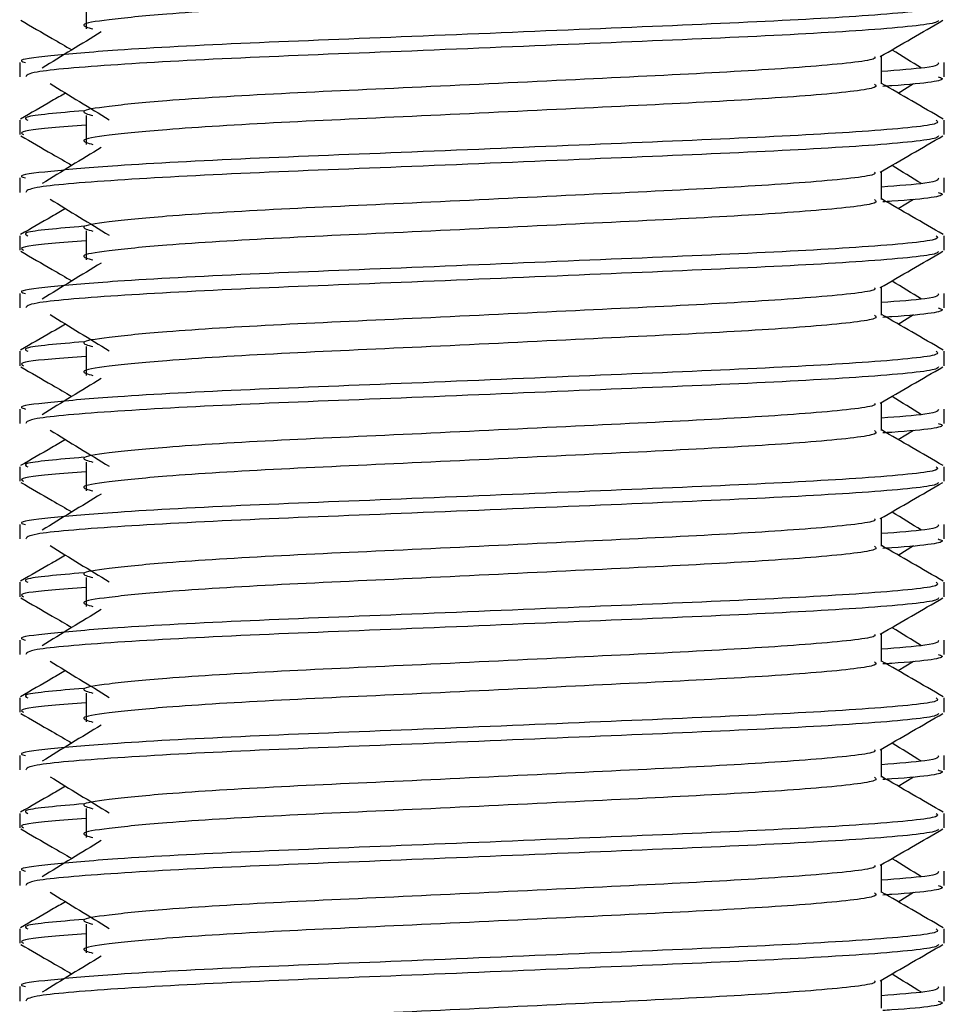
# Model space of a CAD drawing. Header units: millimetres. Extents: x 0 to 420, y 0 to 297.
# Tile 90 of 119: x 302.92 to 303.448, y 204.096 to 204.658. Entities that reach past the tile are written whole.
import ezdxf

# ---------------------------------------------------------------- set-up
doc = ezdxf.new("R2010")
doc.units = ezdxf.units.MM

msp = doc.modelspace()

# ---------------------------------------------------------------- linework, layer by layer
at = {"color": 7, "linetype": 'Continuous', "lineweight": 25}
for p, q in [((302.95796, 204.66959), (302.95796, 204.6531)), ((302.91997, 204.63388), (302.91997, 204.62566)), ((303.41212, 204.62158), (303.41212, 204.63766)), ((303.44783, 204.62566), (303.44783, 204.63388)), ((303.42164, 204.61641), (303.43047, 204.62182)), ((302.91997, 204.60088), (302.91997, 204.59265)), ((302.95796, 204.60361), (302.95796, 204.58711)), ((303.44783, 204.59265), (303.44783, 204.60088)), ((302.91997, 204.5679), (302.91997, 204.55968)), ((303.41212, 204.55559), (303.41212, 204.57168)), ((303.44783, 204.55968), (303.44783, 204.5679)), ((303.42164, 204.55043), (303.43047, 204.55584)), ((302.91997, 204.5349), (302.91997, 204.52667)), ((302.95796, 204.53763), (302.95796, 204.52113)), ((303.44783, 204.52667), (303.44783, 204.5349)), ((303.41212, 204.48961), (303.41212, 204.5057)), ((302.91997, 204.50192), (302.91997, 204.49369)), ((303.44783, 204.49369), (303.44783, 204.50192)), ((303.42164, 204.48444), (303.43047, 204.48985)), ((302.95796, 204.47164), (302.95796, 204.45515)), ((302.91997, 204.46892), (302.91997, 204.46069)), ((303.44783, 204.46069), (303.44783, 204.46892)), ((303.41212, 204.42363), (303.41212, 204.43971)), ((302.91997, 204.43593), (302.91997, 204.42771)), ((303.44783, 204.42771), (303.44783, 204.43593)), ((303.42164, 204.41846), (303.43047, 204.42387)), ((302.95796, 204.40566), (302.95796, 204.38917)), ((302.91997, 204.40293), (302.91997, 204.39471)), ((303.44783, 204.39471), (303.44783, 204.40293)), ((302.91997, 204.36995), (302.91997, 204.36173)), ((303.41212, 204.35764), (303.41212, 204.37373)), ((303.44783, 204.36173), (303.44783, 204.36995)), ((303.42164, 204.35248), (303.43047, 204.35789)), ((302.91997, 204.33695), (302.91997, 204.32872)), ((302.95796, 204.33968), (302.95796, 204.32318)), ((303.44783, 204.32872), (303.44783, 204.33695)), ((303.41212, 204.29166), (303.41212, 204.30775)), ((302.91997, 204.30397), (302.91997, 204.29574)), ((303.44783, 204.29574), (303.44783, 204.30397)), ((303.42164, 204.28649), (303.43047, 204.2919)), ((302.91997, 204.27097), (302.91997, 204.26274)), ((302.95796, 204.2737), (302.95796, 204.2572)), ((303.44783, 204.26274), (303.44783, 204.27097)), ((303.41212, 204.22568), (303.41212, 204.24176)), ((302.91997, 204.23798), (302.91997, 204.22976)), ((303.44783, 204.22976), (303.44783, 204.23798)), ((303.42164, 204.22051), (303.43047, 204.22592)), ((302.95796, 204.20771), (302.95796, 204.19122)), ((302.91997, 204.20498), (302.91997, 204.19676)), ((303.44783, 204.19676), (303.44783, 204.20498)), ((303.41212, 204.15969), (303.41212, 204.17578)), ((302.91997, 204.172), (302.91997, 204.16378)), ((303.44783, 204.16378), (303.44783, 204.172)), ((303.42164, 204.15453), (303.43047, 204.15994)), ((302.91997, 204.139), (302.91997, 204.13077)), ((302.95796, 204.14173), (302.95796, 204.12523)), ((303.44783, 204.13077), (303.44783, 204.139)), ((302.91997, 204.10602), (302.91997, 204.09779)), ((303.41212, 204.09371), (303.41212, 204.1098)), ((303.44783, 204.09779), (303.44783, 204.10602))]:
    msp.add_line(p, q, dxfattribs=at)
for points, knots in [([(303.40817, 204.68751), (303.4089, 204.68687), (303.41106, 204.68495), (303.37894, 204.68127), (303.3187, 204.67742), (303.23774, 204.67358), (303.14962, 204.66922), (303.06622, 204.66557), (303.00457, 204.66182), (302.96905, 204.65824), (302.95247, 204.65561), (302.95893, 204.65383), (302.9618, 204.65304)], [0, 0, 0, 0, 0.059132, 0.177163, 0.292064, 0.406849, 0.524898, 0.638409, 0.754774, 0.844226, 0.930647, 1, 1, 1, 1]), ([(303.44327, 204.66686), (303.44408, 204.66623), (303.44656, 204.66432), (303.40945, 204.66065), (303.3398, 204.6568), (303.24618, 204.65296), (303.14424, 204.6486), (303.04788, 204.64495), (302.97625, 204.64121), (302.93614, 204.63762), (302.9178, 204.63546), (302.92223, 204.63418), (302.92327, 204.63388)], [0, 0, 0, 0, 0.061077, 0.184512, 0.304677, 0.424721, 0.548174, 0.666888, 0.788581, 0.882129, 0.97251, 1, 1, 1, 1]), ([(302.9206, 204.65797), (302.92656, 204.65452), (302.9363, 204.64889), (302.94603, 204.64325), (302.94979, 204.64107)], [0, 0, 0, 0, 0.61317, 1, 1, 1, 1]), ([(303.44468, 204.65793), (303.44448, 204.65752), (303.44363, 204.65582), (303.40954, 204.6524), (303.33979, 204.64855), (303.24616, 204.64471), (303.14433, 204.64035), (303.04752, 204.63671), (302.97134, 204.63262), (302.92543, 204.62873), (302.92399, 204.62656), (302.92339, 204.62566)], [0, 0, 0, 0, 0.039912, 0.166158, 0.289058, 0.411836, 0.5381, 0.659517, 0.783982, 0.909693, 1, 1, 1, 1]), ([(303.4114, 204.63725), (303.41737, 204.6407), (303.4293, 204.64761), (303.44124, 204.65452), (303.44721, 204.65797)], [0, 0, 0, 0, 0.499936, 1, 1, 1, 1]), ([(302.96649, 204.6513), (302.96086, 204.64785), (302.94961, 204.64097), (302.93839, 204.63408), (302.93278, 204.63064)], [0, 0, 0, 0, 0.49999, 1, 1, 1, 1]), ([(303.43502, 204.63064), (303.42941, 204.63408), (303.42375, 204.63756), (303.41807, 204.64104), (303.41801, 204.64107)], [0, 0, 0, 0, 0.989832, 1, 1, 1, 1]), ([(303.40807, 204.6372), (303.40834, 204.63683), (303.40955, 204.63517), (303.37848, 204.63177), (303.31883, 204.62793), (303.23771, 204.62409), (303.14963, 204.61973), (303.06622, 204.61608), (303.00457, 204.61234), (302.96905, 204.60876), (302.95246, 204.60612), (302.95893, 204.60434), (302.96181, 204.60355)], [0, 0, 0, 0, 0.035107, 0.156135, 0.273953, 0.391653, 0.512699, 0.629093, 0.748412, 0.840135, 0.92875, 1, 1, 1, 1]), ([(303.44453, 204.63388), (303.44468, 204.6329), (303.44493, 204.63123), (303.42165, 204.62942), (303.41212, 204.62868)], [0, 0, 0, 0, 0.590683, 1, 1, 1, 1]), ([(303.44441, 204.62566), (303.44538, 204.62535), (303.4503, 204.62377), (303.4376, 204.6218), (303.41456, 204.62033), (303.41283, 204.62021)], [0, 0, 0, 0, 0.18373, 0.938556, 1, 1, 1, 1]), ([(302.93734, 204.62182), (302.94296, 204.61837), (302.95421, 204.61149), (302.96543, 204.6046), (302.97105, 204.60115)], [0, 0, 0, 0, 0.500011, 1, 1, 1, 1]), ([(303.40817, 204.62153), (303.4089, 204.62089), (303.41106, 204.61897), (303.37894, 204.61528), (303.3187, 204.61143), (303.23774, 204.60759), (303.14962, 204.60324), (303.06622, 204.59959), (303.00457, 204.59584), (302.96905, 204.59226), (302.95247, 204.58963), (302.95893, 204.58785), (302.9618, 204.58706)], [0, 0, 0, 0, 0.059132, 0.177163, 0.292064, 0.406849, 0.524898, 0.638409, 0.754774, 0.844226, 0.930647, 1, 1, 1, 1]), ([(303.44733, 204.60154), (303.44137, 204.60499), (303.42963, 204.61178), (303.41789, 204.61858), (303.41212, 204.62192)], [0, 0, 0, 0, 0.508368, 1, 1, 1, 1]), ([(302.94617, 204.61641), (302.94357, 204.61491), (302.935, 204.60995), (302.92644, 204.60499), (302.92047, 204.60154)], [0, 0, 0, 0, 0.303338, 1, 1, 1, 1]), ([(302.95649, 204.60629), (302.94221, 204.60507), (302.92026, 204.6032), (302.92343, 204.60148), (302.92454, 204.60088)], [0, 0, 0, 0, 0.651043, 1, 1, 1, 1]), ([(303.44327, 204.60088), (303.44408, 204.60025), (303.44656, 204.59834), (303.40945, 204.59466), (303.3398, 204.59081), (303.24618, 204.58697), (303.14424, 204.58262), (303.04788, 204.57897), (302.97625, 204.57522), (302.93614, 204.57164), (302.9178, 204.56948), (302.92223, 204.5682), (302.92327, 204.5679)], [0, 0, 0, 0, 0.0610772, 0.1845123, 0.3046768, 0.4247211, 0.5481742, 0.6668878, 0.7885815, 0.8821287, 0.9725098, 1, 1, 1, 1]), ([(302.95796, 204.59799), (302.95094, 204.59747), (302.92938, 204.59589), (302.91909, 204.59422), (302.92158, 204.59295), (302.92216, 204.59265)], [0, 0, 0, 0, 0.270543, 0.831179, 1, 1, 1, 1]), ([(302.9206, 204.59199), (302.92656, 204.58854), (302.9363, 204.5829), (302.94603, 204.57727), (302.94979, 204.57509)], [0, 0, 0, 0, 0.61317, 1, 1, 1, 1]), ([(303.44468, 204.59195), (303.44448, 204.59154), (303.44363, 204.58983), (303.40954, 204.58641), (303.33979, 204.58257), (303.24616, 204.57873), (303.14433, 204.57437), (303.04752, 204.57072), (302.97134, 204.56664), (302.92543, 204.56274), (302.92399, 204.56058), (302.92339, 204.55968)], [0, 0, 0, 0, 0.039912, 0.166158, 0.289058, 0.411836, 0.5381, 0.659517, 0.783982, 0.909693, 1, 1, 1, 1]), ([(303.4114, 204.57127), (303.41737, 204.57472), (303.4293, 204.58163), (303.44124, 204.58854), (303.44721, 204.59199)], [0, 0, 0, 0, 0.499936, 1, 1, 1, 1]), ([(302.96649, 204.58531), (302.96086, 204.58187), (302.94961, 204.57498), (302.93839, 204.5681), (302.93278, 204.56465)], [0, 0, 0, 0, 0.49999, 1, 1, 1, 1]), ([(303.43502, 204.56465), (303.42941, 204.5681), (303.42375, 204.57158), (303.41807, 204.57505), (303.41801, 204.57509)], [0, 0, 0, 0, 0.989832, 1, 1, 1, 1]), ([(303.40807, 204.57122), (303.40834, 204.57084), (303.40955, 204.56919), (303.37848, 204.56579), (303.31883, 204.56195), (303.23771, 204.55811), (303.14963, 204.55375), (303.06622, 204.5501), (303.00457, 204.54635), (302.96905, 204.54277), (302.95246, 204.54014), (302.95893, 204.53836), (302.96181, 204.53757)], [0, 0, 0, 0, 0.035107, 0.156135, 0.273953, 0.391653, 0.512699, 0.629093, 0.748412, 0.840135, 0.92875, 1, 1, 1, 1]), ([(303.44453, 204.5679), (303.44468, 204.56691), (303.44493, 204.56525), (303.42165, 204.56343), (303.41212, 204.56269)], [0, 0, 0, 0, 0.590683, 1, 1, 1, 1]), ([(302.93734, 204.55584), (302.94296, 204.55239), (302.95421, 204.5455), (302.96543, 204.53861), (302.97105, 204.53517)], [0, 0, 0, 0, 0.500011, 1, 1, 1, 1]), ([(303.40817, 204.55554), (303.4089, 204.5549), (303.41106, 204.55299), (303.37894, 204.5493), (303.3187, 204.54545), (303.23774, 204.54161), (303.14962, 204.53725), (303.06622, 204.5336), (303.00457, 204.52986), (302.96905, 204.52628), (302.95247, 204.52364), (302.95893, 204.52187), (302.9618, 204.52107)], [0, 0, 0, 0, 0.059132, 0.177163, 0.292064, 0.406849, 0.524898, 0.638409, 0.754774, 0.844226, 0.930647, 1, 1, 1, 1]), ([(303.44733, 204.53556), (303.44137, 204.53901), (303.42963, 204.5458), (303.41789, 204.5526), (303.41212, 204.55594)], [0, 0, 0, 0, 0.508368, 1, 1, 1, 1]), ([(303.44441, 204.55968), (303.44538, 204.55937), (303.4503, 204.55779), (303.4376, 204.55582), (303.41456, 204.55434), (303.41283, 204.55423)], [0, 0, 0, 0, 0.18373, 0.938556, 1, 1, 1, 1]), ([(302.94617, 204.55043), (302.94357, 204.54892), (302.935, 204.54397), (302.92644, 204.53901), (302.92047, 204.53556)], [0, 0, 0, 0, 0.303338, 1, 1, 1, 1]), ([(302.95649, 204.54031), (302.94221, 204.53909), (302.92026, 204.53722), (302.92343, 204.5355), (302.92454, 204.5349)], [0, 0, 0, 0, 0.651043, 1, 1, 1, 1]), ([(303.44327, 204.5349), (303.44408, 204.53427), (303.44656, 204.53236), (303.40945, 204.52868), (303.3398, 204.52483), (303.24618, 204.52099), (303.14424, 204.51663), (303.04788, 204.51298), (302.97625, 204.50924), (302.93614, 204.50565), (302.9178, 204.5035), (302.92223, 204.50222), (302.92327, 204.50192)], [0, 0, 0, 0, 0.061077, 0.184512, 0.304677, 0.424721, 0.548174, 0.666888, 0.788581, 0.882129, 0.97251, 1, 1, 1, 1]), ([(302.95796, 204.532), (302.95094, 204.53149), (302.92938, 204.52991), (302.91909, 204.52824), (302.92158, 204.52697), (302.92216, 204.52667)], [0, 0, 0, 0, 0.270543, 0.831179, 1, 1, 1, 1]), ([(302.9206, 204.52601), (302.92656, 204.52255), (302.9363, 204.51692), (302.94603, 204.51129), (302.94979, 204.50911)], [0, 0, 0, 0, 0.61317, 1, 1, 1, 1]), ([(303.44468, 204.52596), (303.44448, 204.52555), (303.44363, 204.52385), (303.40954, 204.52043), (303.33979, 204.51658), (303.24616, 204.51274), (303.14433, 204.50839), (303.04752, 204.50474), (302.97134, 204.50065), (302.92543, 204.49676), (302.92399, 204.4946), (302.92339, 204.49369)], [0, 0, 0, 0, 0.039912, 0.166158, 0.289058, 0.411836, 0.5381, 0.659517, 0.783982, 0.909693, 1, 1, 1, 1]), ([(303.4114, 204.50528), (303.41737, 204.50874), (303.4293, 204.51565), (303.44124, 204.52255), (303.44721, 204.52601)], [0, 0, 0, 0, 0.499936, 1, 1, 1, 1]), ([(302.96649, 204.51933), (302.96086, 204.51589), (302.94961, 204.509), (302.93839, 204.50211), (302.93278, 204.49867)], [0, 0, 0, 0, 0.49999, 1, 1, 1, 1]), ([(303.40807, 204.50523), (303.40834, 204.50486), (303.40955, 204.5032), (303.37848, 204.49981), (303.31883, 204.49596), (303.23771, 204.49212), (303.14963, 204.48777), (303.06622, 204.48412), (303.00457, 204.48037), (302.96905, 204.47679), (302.95246, 204.47415), (302.95893, 204.47238), (302.96181, 204.47158)], [0, 0, 0, 0, 0.035107, 0.156135, 0.273953, 0.391653, 0.512699, 0.629093, 0.748412, 0.840135, 0.92875, 1, 1, 1, 1]), ([(303.43502, 204.49867), (303.42941, 204.50211), (303.42375, 204.50559), (303.41807, 204.50907), (303.41801, 204.50911)], [0, 0, 0, 0, 0.989832, 1, 1, 1, 1]), ([(303.44453, 204.50192), (303.44468, 204.50093), (303.44493, 204.49926), (303.42165, 204.49745), (303.41212, 204.49671)], [0, 0, 0, 0, 0.590683, 1, 1, 1, 1]), ([(303.44441, 204.49369), (303.44538, 204.49338), (303.4503, 204.4918), (303.4376, 204.48984), (303.41456, 204.48836), (303.41283, 204.48825)], [0, 0, 0, 0, 0.18373, 0.938556, 1, 1, 1, 1]), ([(302.93734, 204.48985), (302.94296, 204.48641), (302.95421, 204.47952), (302.96543, 204.47263), (302.97105, 204.46919)], [0, 0, 0, 0, 0.500011, 1, 1, 1, 1]), ([(303.40817, 204.48956), (303.4089, 204.48892), (303.41106, 204.487), (303.37894, 204.48332), (303.3187, 204.47947), (303.23774, 204.47563), (303.14962, 204.47127), (303.06622, 204.46762), (303.00457, 204.46388), (302.96905, 204.46029), (302.95247, 204.45766), (302.95893, 204.45588), (302.9618, 204.45509)], [0, 0, 0, 0, 0.059132, 0.177163, 0.292064, 0.406849, 0.524898, 0.638409, 0.754774, 0.844226, 0.930647, 1, 1, 1, 1]), ([(303.44733, 204.46957), (303.44137, 204.47303), (303.42963, 204.47982), (303.41789, 204.48661), (303.41212, 204.48995)], [0, 0, 0, 0, 0.508368, 1, 1, 1, 1]), ([(302.94617, 204.48444), (302.94357, 204.48294), (302.935, 204.47798), (302.92644, 204.47303), (302.92047, 204.46957)], [0, 0, 0, 0, 0.303338, 1, 1, 1, 1]), ([(302.95649, 204.47432), (302.94221, 204.47311), (302.92026, 204.47124), (302.92343, 204.46952), (302.92454, 204.46892)], [0, 0, 0, 0, 0.651043, 1, 1, 1, 1]), ([(303.44327, 204.46892), (303.44408, 204.46828), (303.44656, 204.46637), (303.40945, 204.4627), (303.3398, 204.45885), (303.24618, 204.45501), (303.14424, 204.45065), (303.04788, 204.447), (302.97625, 204.44326), (302.93614, 204.43967), (302.9178, 204.43751), (302.92223, 204.43623), (302.92327, 204.43593)], [0, 0, 0, 0, 0.061077, 0.184512, 0.304677, 0.424721, 0.548174, 0.666888, 0.788581, 0.882129, 0.97251, 1, 1, 1, 1]), ([(302.95796, 204.46602), (302.95094, 204.46551), (302.92938, 204.46393), (302.91909, 204.46226), (302.92158, 204.46098), (302.92216, 204.46069)], [0, 0, 0, 0, 0.270543, 0.831179, 1, 1, 1, 1]), ([(302.9206, 204.46002), (302.92656, 204.45657), (302.9363, 204.45094), (302.94603, 204.4453), (302.94979, 204.44312)], [0, 0, 0, 0, 0.61317, 1, 1, 1, 1]), ([(303.44468, 204.45998), (303.44448, 204.45957), (303.44363, 204.45787), (303.40954, 204.45445), (303.33979, 204.4506), (303.24616, 204.44676), (303.14433, 204.4424), (303.04752, 204.43876), (302.97134, 204.43467), (302.92543, 204.43078), (302.92399, 204.42861), (302.92339, 204.42771)], [0, 0, 0, 0, 0.039912, 0.166158, 0.289058, 0.411836, 0.5381, 0.659517, 0.783982, 0.909693, 1, 1, 1, 1]), ([(303.4114, 204.4393), (303.41737, 204.44275), (303.4293, 204.44966), (303.44124, 204.45657), (303.44721, 204.46002)], [0, 0, 0, 0, 0.499936, 1, 1, 1, 1]), ([(302.96649, 204.45335), (302.96086, 204.44991), (302.94961, 204.44302), (302.93839, 204.43613), (302.93278, 204.43269)], [0, 0, 0, 0, 0.49999, 1, 1, 1, 1]), ([(303.43502, 204.43269), (303.42941, 204.43613), (303.42375, 204.43961), (303.41807, 204.44309), (303.41801, 204.44312)], [0, 0, 0, 0, 0.989832, 1, 1, 1, 1]), ([(303.40807, 204.43925), (303.40834, 204.43888), (303.40955, 204.43722), (303.37848, 204.43382), (303.31883, 204.42998), (303.23771, 204.42614), (303.14963, 204.42178), (303.06622, 204.41813), (303.00457, 204.41439), (302.96905, 204.41081), (302.95246, 204.40817), (302.95893, 204.40639), (302.96181, 204.4056)], [0, 0, 0, 0, 0.035107, 0.156135, 0.273953, 0.391653, 0.512699, 0.629093, 0.748412, 0.840135, 0.92875, 1, 1, 1, 1]), ([(303.44453, 204.43593), (303.44468, 204.43495), (303.44493, 204.43328), (303.42165, 204.43147), (303.41212, 204.43073)], [0, 0, 0, 0, 0.590683, 1, 1, 1, 1]), ([(303.44441, 204.42771), (303.44538, 204.4274), (303.4503, 204.42582), (303.4376, 204.42385), (303.41456, 204.42238), (303.41283, 204.42227)], [0, 0, 0, 0, 0.18373, 0.938556, 1, 1, 1, 1]), ([(302.93734, 204.42387), (302.94296, 204.42043), (302.95421, 204.41354), (302.96543, 204.40665), (302.97105, 204.4032)], [0, 0, 0, 0, 0.500011, 1, 1, 1, 1]), ([(303.40817, 204.42358), (303.4089, 204.42294), (303.41106, 204.42102), (303.37894, 204.41733), (303.3187, 204.41348), (303.23774, 204.40964), (303.14962, 204.40529), (303.06622, 204.40164), (303.00457, 204.39789), (302.96905, 204.39431), (302.95247, 204.39168), (302.95893, 204.3899), (302.9618, 204.38911)], [0, 0, 0, 0, 0.059132, 0.177163, 0.292064, 0.406849, 0.524898, 0.638409, 0.754774, 0.844226, 0.930647, 1, 1, 1, 1]), ([(303.44733, 204.40359), (303.44137, 204.40704), (303.42963, 204.41384), (303.41789, 204.42063), (303.41212, 204.42397)], [0, 0, 0, 0, 0.508368, 1, 1, 1, 1]), ([(302.94617, 204.41846), (302.94357, 204.41696), (302.935, 204.412), (302.92644, 204.40704), (302.92047, 204.40359)], [0, 0, 0, 0, 0.303338, 1, 1, 1, 1]), ([(302.95649, 204.40834), (302.94221, 204.40712), (302.92026, 204.40526), (302.92343, 204.40353), (302.92454, 204.40293)], [0, 0, 0, 0, 0.651043, 1, 1, 1, 1]), ([(303.44327, 204.40293), (303.44408, 204.4023), (303.44656, 204.40039), (303.40945, 204.39671), (303.3398, 204.39286), (303.24618, 204.38902), (303.14424, 204.38467), (303.04788, 204.38102), (302.97625, 204.37727), (302.93614, 204.37369), (302.9178, 204.37153), (302.92223, 204.37025), (302.92327, 204.36995)], [0, 0, 0, 0, 0.061077, 0.184512, 0.304677, 0.424721, 0.548174, 0.666888, 0.788581, 0.882129, 0.97251, 1, 1, 1, 1]), ([(302.95796, 204.40004), (302.95094, 204.39952), (302.92938, 204.39795), (302.91909, 204.39627), (302.92158, 204.395), (302.92216, 204.39471)], [0, 0, 0, 0, 0.270543, 0.831179, 1, 1, 1, 1]), ([(302.9206, 204.39404), (302.92656, 204.39059), (302.9363, 204.38496), (302.94603, 204.37932), (302.94979, 204.37714)], [0, 0, 0, 0, 0.61317, 1, 1, 1, 1]), ([(303.44468, 204.394), (303.44448, 204.39359), (303.44363, 204.39188), (303.40954, 204.38846), (303.33979, 204.38462), (303.24616, 204.38078), (303.14433, 204.37642), (303.04752, 204.37277), (302.97134, 204.36869), (302.92543, 204.3648), (302.92399, 204.36263), (302.92339, 204.36173)], [0, 0, 0, 0, 0.039912, 0.166158, 0.289058, 0.411836, 0.5381, 0.659517, 0.783982, 0.909693, 1, 1, 1, 1]), ([(303.4114, 204.37332), (303.41737, 204.37677), (303.4293, 204.38368), (303.44124, 204.39059), (303.44721, 204.39404)], [0, 0, 0, 0, 0.499936, 1, 1, 1, 1]), ([(302.96649, 204.38737), (302.96086, 204.38392), (302.94961, 204.37703), (302.93839, 204.37015), (302.93278, 204.3667)], [0, 0, 0, 0, 0.49999, 1, 1, 1, 1]), ([(303.43502, 204.3667), (303.42941, 204.37015), (303.42375, 204.37363), (303.41807, 204.37711), (303.41801, 204.37714)], [0, 0, 0, 0, 0.989832, 1, 1, 1, 1]), ([(303.40807, 204.37327), (303.40834, 204.37289), (303.40955, 204.37124), (303.37848, 204.36784), (303.31883, 204.364), (303.23771, 204.36016), (303.14963, 204.3558), (303.06622, 204.35215), (303.00457, 204.34841), (302.96905, 204.34482), (302.95246, 204.34219), (302.95893, 204.34041), (302.96181, 204.33962)], [0, 0, 0, 0, 0.035107, 0.156135, 0.273953, 0.391653, 0.512699, 0.629093, 0.748412, 0.840135, 0.92875, 1, 1, 1, 1]), ([(303.44453, 204.36995), (303.44468, 204.36897), (303.44493, 204.3673), (303.42165, 204.36549), (303.41212, 204.36474)], [0, 0, 0, 0, 0.590683, 1, 1, 1, 1]), ([(303.44441, 204.36173), (303.44538, 204.36142), (303.4503, 204.35984), (303.4376, 204.35787), (303.41456, 204.35639), (303.41283, 204.35628)], [0, 0, 0, 0, 0.18373, 0.938556, 1, 1, 1, 1]), ([(302.93734, 204.35789), (302.94296, 204.35444), (302.95421, 204.34755), (302.96543, 204.34067), (302.97105, 204.33722)], [0, 0, 0, 0, 0.500011, 1, 1, 1, 1]), ([(303.40817, 204.35759), (303.4089, 204.35695), (303.41106, 204.35504), (303.37894, 204.35135), (303.3187, 204.3475), (303.23774, 204.34366), (303.14962, 204.33931), (303.06622, 204.33566), (303.00457, 204.33191), (302.96905, 204.32833), (302.95247, 204.32569), (302.95893, 204.32392), (302.9618, 204.32313)], [0, 0, 0, 0, 0.059132, 0.177163, 0.292064, 0.406849, 0.524898, 0.638409, 0.754774, 0.844226, 0.930647, 1, 1, 1, 1]), ([(303.44733, 204.33761), (303.44137, 204.34106), (303.42963, 204.34785), (303.41789, 204.35465), (303.41212, 204.35799)], [0, 0, 0, 0, 0.508368, 1, 1, 1, 1]), ([(302.94617, 204.35248), (302.94357, 204.35097), (302.935, 204.34602), (302.92644, 204.34106), (302.92047, 204.33761)], [0, 0, 0, 0, 0.3033381, 1, 1, 1, 1]), ([(302.95649, 204.34236), (302.94221, 204.34114), (302.92026, 204.33927), (302.92343, 204.33755), (302.92454, 204.33695)], [0, 0, 0, 0, 0.651043, 1, 1, 1, 1]), ([(303.44327, 204.33695), (303.44408, 204.33632), (303.44656, 204.33441), (303.40945, 204.33073), (303.3398, 204.32688), (303.24618, 204.32304), (303.14424, 204.31869), (303.04788, 204.31504), (302.97625, 204.31129), (302.93614, 204.3077), (302.9178, 204.30555), (302.92223, 204.30427), (302.92327, 204.30397)], [0, 0, 0, 0, 0.061077, 0.184512, 0.304677, 0.424721, 0.548174, 0.666888, 0.788581, 0.882129, 0.97251, 1, 1, 1, 1]), ([(302.95796, 204.33405), (302.95094, 204.33354), (302.92938, 204.33196), (302.91909, 204.33029), (302.92158, 204.32902), (302.92216, 204.32872)], [0, 0, 0, 0, 0.270543, 0.831179, 1, 1, 1, 1]), ([(302.9206, 204.32806), (302.92656, 204.3246), (302.9363, 204.31897), (302.94603, 204.31334), (302.94979, 204.31116)], [0, 0, 0, 0, 0.61317, 1, 1, 1, 1]), ([(303.44468, 204.32801), (303.44448, 204.3276), (303.44363, 204.3259), (303.40954, 204.32248), (303.33979, 204.31863), (303.24616, 204.31479), (303.14433, 204.31044), (303.04752, 204.30679), (302.97134, 204.30271), (302.92543, 204.29881), (302.92399, 204.29665), (302.92339, 204.29574)], [0, 0, 0, 0, 0.039912, 0.166158, 0.289058, 0.411836, 0.5381, 0.659517, 0.783982, 0.909693, 1, 1, 1, 1]), ([(303.4114, 204.30733), (303.41737, 204.31079), (303.4293, 204.3177), (303.44124, 204.3246), (303.44721, 204.32806)], [0, 0, 0, 0, 0.499936, 1, 1, 1, 1]), ([(302.96649, 204.32138), (302.96086, 204.31794), (302.94961, 204.31105), (302.93839, 204.30416), (302.93278, 204.30072)], [0, 0, 0, 0, 0.49999, 1, 1, 1, 1]), ([(303.43502, 204.30072), (303.42941, 204.30416), (303.42375, 204.30764), (303.41807, 204.31112), (303.41801, 204.31116)], [0, 0, 0, 0, 0.989832, 1, 1, 1, 1]), ([(303.40807, 204.30728), (303.40834, 204.30691), (303.40955, 204.30525), (303.37848, 204.30186), (303.31883, 204.29801), (303.23771, 204.29417), (303.14963, 204.28982), (303.06622, 204.28617), (303.00457, 204.28242), (302.96905, 204.27884), (302.95246, 204.27621), (302.95893, 204.27443), (302.96181, 204.27363)], [0, 0, 0, 0, 0.035107, 0.156135, 0.273953, 0.391653, 0.512699, 0.629093, 0.748412, 0.840135, 0.92875, 1, 1, 1, 1]), ([(303.44453, 204.30397), (303.44468, 204.30298), (303.44493, 204.30132), (303.42165, 204.2995), (303.41212, 204.29876)], [0, 0, 0, 0, 0.590683, 1, 1, 1, 1]), ([(302.93734, 204.2919), (302.94296, 204.28846), (302.95421, 204.28157), (302.96543, 204.27468), (302.97105, 204.27124)], [0, 0, 0, 0, 0.500011, 1, 1, 1, 1]), ([(303.40817, 204.29161), (303.4089, 204.29097), (303.41106, 204.28905), (303.37894, 204.28537), (303.3187, 204.28152), (303.23774, 204.27768), (303.14962, 204.27332), (303.06622, 204.26967), (303.00457, 204.26593), (302.96905, 204.26235), (302.95247, 204.25971), (302.95893, 204.25793), (302.9618, 204.25714)], [0, 0, 0, 0, 0.059132, 0.177163, 0.292064, 0.406849, 0.524898, 0.638409, 0.754774, 0.844226, 0.930647, 1, 1, 1, 1]), ([(303.44733, 204.27162), (303.44137, 204.27508), (303.42963, 204.28187), (303.41789, 204.28866), (303.41212, 204.292)], [0, 0, 0, 0, 0.508368, 1, 1, 1, 1]), ([(303.44441, 204.29574), (303.44538, 204.29543), (303.4503, 204.29386), (303.4376, 204.29189), (303.41456, 204.29041), (303.41283, 204.2903)], [0, 0, 0, 0, 0.18373, 0.938556, 1, 1, 1, 1]), ([(302.94617, 204.28649), (302.94357, 204.28499), (302.935, 204.28003), (302.92644, 204.27508), (302.92047, 204.27162)], [0, 0, 0, 0, 0.303338, 1, 1, 1, 1]), ([(302.95649, 204.27637), (302.94221, 204.27516), (302.92026, 204.27329), (302.92343, 204.27157), (302.92454, 204.27097)], [0, 0, 0, 0, 0.651043, 1, 1, 1, 1]), ([(303.44327, 204.27097), (303.44408, 204.27033), (303.44656, 204.26842), (303.40945, 204.26475), (303.3398, 204.2609), (303.24618, 204.25706), (303.14424, 204.2527), (303.04788, 204.24905), (302.97625, 204.24531), (302.93614, 204.24172), (302.9178, 204.23956), (302.92223, 204.23828), (302.92327, 204.23798)], [0, 0, 0, 0, 0.061077, 0.184512, 0.304677, 0.424721, 0.548174, 0.666888, 0.788581, 0.882129, 0.97251, 1, 1, 1, 1]), ([(302.95796, 204.26807), (302.95094, 204.26756), (302.92938, 204.26598), (302.91909, 204.26431), (302.92158, 204.26303), (302.92216, 204.26274)], [0, 0, 0, 0, 0.270543, 0.831179, 1, 1, 1, 1]), ([(302.9206, 204.26208), (302.92656, 204.25862), (302.9363, 204.25299), (302.94603, 204.24735), (302.94979, 204.24517)], [0, 0, 0, 0, 0.61317, 1, 1, 1, 1]), ([(303.44468, 204.26203), (303.44448, 204.26162), (303.44363, 204.25992), (303.40954, 204.2565), (303.33979, 204.25265), (303.24616, 204.24881), (303.14433, 204.24445), (303.04752, 204.24081), (302.97134, 204.23672), (302.92543, 204.23283), (302.92399, 204.23066), (302.92339, 204.22976)], [0, 0, 0, 0, 0.039912, 0.166158, 0.289058, 0.411836, 0.5381, 0.659517, 0.783982, 0.909693, 1, 1, 1, 1]), ([(303.4114, 204.24135), (303.41737, 204.24481), (303.4293, 204.25171), (303.44124, 204.25862), (303.44721, 204.26208)], [0, 0, 0, 0, 0.499936, 1, 1, 1, 1]), ([(302.96649, 204.2554), (302.96086, 204.25196), (302.94961, 204.24507), (302.93839, 204.23818), (302.93278, 204.23474)], [0, 0, 0, 0, 0.49999, 1, 1, 1, 1]), ([(303.40807, 204.2413), (303.40834, 204.24093), (303.40955, 204.23927), (303.37848, 204.23587), (303.31883, 204.23203), (303.23771, 204.22819), (303.14963, 204.22383), (303.06622, 204.22019), (303.00457, 204.21644), (302.96905, 204.21286), (302.95246, 204.21022), (302.95893, 204.20844), (302.96181, 204.20765)], [0, 0, 0, 0, 0.035107, 0.156135, 0.273953, 0.391653, 0.512699, 0.629093, 0.748412, 0.840135, 0.92875, 1, 1, 1, 1]), ([(303.43502, 204.23474), (303.42941, 204.23818), (303.42375, 204.24166), (303.41807, 204.24514), (303.41801, 204.24517)], [0, 0, 0, 0, 0.989832, 1, 1, 1, 1]), ([(303.44453, 204.23798), (303.44468, 204.237), (303.44493, 204.23533), (303.42165, 204.23352), (303.41212, 204.23278)], [0, 0, 0, 0, 0.590683, 1, 1, 1, 1]), ([(303.44441, 204.22976), (303.44538, 204.22945), (303.4503, 204.22787), (303.4376, 204.2259), (303.41456, 204.22443), (303.41283, 204.22432)], [0, 0, 0, 0, 0.18373, 0.938556, 1, 1, 1, 1]), ([(302.93734, 204.22592), (302.94296, 204.22248), (302.95421, 204.21559), (302.96543, 204.2087), (302.97105, 204.20525)], [0, 0, 0, 0, 0.500011, 1, 1, 1, 1]), ([(303.40817, 204.22563), (303.4089, 204.22499), (303.41106, 204.22307), (303.37894, 204.21938), (303.3187, 204.21553), (303.23774, 204.21169), (303.14962, 204.20734), (303.06622, 204.20369), (303.00457, 204.19994), (302.96905, 204.19636), (302.95247, 204.19373), (302.95893, 204.19195), (302.9618, 204.19116)], [0, 0, 0, 0, 0.059132, 0.177163, 0.292064, 0.406849, 0.524898, 0.638409, 0.754774, 0.844226, 0.930647, 1, 1, 1, 1]), ([(303.44733, 204.20564), (303.44137, 204.20909), (303.42963, 204.21589), (303.41789, 204.22268), (303.41212, 204.22602)], [0, 0, 0, 0, 0.508368, 1, 1, 1, 1]), ([(302.94617, 204.22051), (302.94357, 204.21901), (302.935, 204.21405), (302.92644, 204.20909), (302.92047, 204.20564)], [0, 0, 0, 0, 0.303338, 1, 1, 1, 1]), ([(302.95649, 204.21039), (302.94221, 204.20917), (302.92026, 204.20731), (302.92343, 204.20558), (302.92454, 204.20498)], [0, 0, 0, 0, 0.651043, 1, 1, 1, 1]), ([(303.44327, 204.20498), (303.44408, 204.20435), (303.44656, 204.20244), (303.40945, 204.19876), (303.3398, 204.19491), (303.24618, 204.19108), (303.14424, 204.18672), (303.04788, 204.18307), (302.97625, 204.17933), (302.93614, 204.17574), (302.9178, 204.17358), (302.92223, 204.1723), (302.92327, 204.172)], [0, 0, 0, 0, 0.0610772, 0.1845123, 0.3046768, 0.4247211, 0.5481742, 0.6668878, 0.7885815, 0.8821287, 0.9725098, 1, 1, 1, 1]), ([(302.95796, 204.20209), (302.95094, 204.20157), (302.92938, 204.2), (302.91909, 204.19832), (302.92158, 204.19705), (302.92216, 204.19676)], [0, 0, 0, 0, 0.270543, 0.831179, 1, 1, 1, 1]), ([(302.9206, 204.19609), (302.92656, 204.19264), (302.9363, 204.18701), (302.94603, 204.18137), (302.94979, 204.17919)], [0, 0, 0, 0, 0.61317, 1, 1, 1, 1]), ([(303.44468, 204.19605), (303.44448, 204.19564), (303.44363, 204.19393), (303.40954, 204.19051), (303.33979, 204.18667), (303.24616, 204.18283), (303.14433, 204.17847), (303.04752, 204.17482), (302.97134, 204.17074), (302.92543, 204.16685), (302.92399, 204.16468), (302.92339, 204.16378)], [0, 0, 0, 0, 0.039912, 0.166158, 0.289058, 0.411836, 0.5381, 0.659517, 0.783982, 0.909693, 1, 1, 1, 1]), ([(303.4114, 204.17537), (303.41737, 204.17882), (303.4293, 204.18573), (303.44124, 204.19264), (303.44721, 204.19609)], [0, 0, 0, 0, 0.499936, 1, 1, 1, 1]), ([(302.96649, 204.18942), (302.96086, 204.18597), (302.94961, 204.17909), (302.93839, 204.1722), (302.93278, 204.16875)], [0, 0, 0, 0, 0.49999, 1, 1, 1, 1]), ([(303.43502, 204.16875), (303.42941, 204.1722), (303.42375, 204.17568), (303.41807, 204.17916), (303.41801, 204.17919)], [0, 0, 0, 0, 0.989832, 1, 1, 1, 1]), ([(303.40807, 204.17532), (303.40834, 204.17494), (303.40955, 204.17329), (303.37848, 204.16989), (303.31883, 204.16605), (303.23771, 204.16221), (303.14963, 204.15785), (303.06622, 204.1542), (303.00457, 204.15046), (302.96905, 204.14688), (302.95246, 204.14424), (302.95893, 204.14246), (302.96181, 204.14167)], [0, 0, 0, 0, 0.035107, 0.156135, 0.273953, 0.391653, 0.512699, 0.629093, 0.748412, 0.840135, 0.92875, 1, 1, 1, 1]), ([(303.44453, 204.172), (303.44468, 204.17102), (303.44493, 204.16935), (303.42165, 204.16754), (303.41212, 204.16679)], [0, 0, 0, 0, 0.590683, 1, 1, 1, 1]), ([(303.44441, 204.16378), (303.44538, 204.16347), (303.4503, 204.16189), (303.4376, 204.15992), (303.41456, 204.15844), (303.41283, 204.15833)], [0, 0, 0, 0, 0.18373, 0.938556, 1, 1, 1, 1]), ([(302.93734, 204.15994), (302.94296, 204.15649), (302.95421, 204.1496), (302.96543, 204.14272), (302.97105, 204.13927)], [0, 0, 0, 0, 0.500011, 1, 1, 1, 1]), ([(303.40817, 204.15964), (303.4089, 204.159), (303.41106, 204.15709), (303.37894, 204.1534), (303.3187, 204.14955), (303.23774, 204.14571), (303.14962, 204.14136), (303.06622, 204.13771), (303.00457, 204.13396), (302.96905, 204.13038), (302.95247, 204.12775), (302.95893, 204.12597), (302.9618, 204.12518)], [0, 0, 0, 0, 0.059132, 0.177163, 0.292064, 0.406849, 0.524898, 0.638409, 0.754774, 0.844226, 0.930647, 1, 1, 1, 1]), ([(303.44733, 204.13966), (303.44137, 204.14311), (303.42963, 204.1499), (303.41789, 204.1567), (303.41212, 204.16004)], [0, 0, 0, 0, 0.5083681, 1, 1, 1, 1]), ([(302.94617, 204.15453), (302.94357, 204.15302), (302.935, 204.14807), (302.92644, 204.14311), (302.92047, 204.13966)], [0, 0, 0, 0, 0.303338, 1, 1, 1, 1]), ([(303.44327, 204.139), (303.44408, 204.13837), (303.44656, 204.13646), (303.40945, 204.13278), (303.3398, 204.12893), (303.24618, 204.12509), (303.14424, 204.12074), (303.04788, 204.11709), (302.97625, 204.11334), (302.93614, 204.10976), (302.9178, 204.1076), (302.92223, 204.10632), (302.92327, 204.10602)], [0, 0, 0, 0, 0.0610772, 0.1845123, 0.3046768, 0.4247211, 0.5481742, 0.6668878, 0.7885815, 0.8821287, 0.9725098, 1, 1, 1, 1]), ([(302.95649, 204.14441), (302.94221, 204.14319), (302.92026, 204.14132), (302.92343, 204.1396), (302.92454, 204.139)], [0, 0, 0, 0, 0.651043, 1, 1, 1, 1]), ([(302.95796, 204.1361), (302.95094, 204.13559), (302.92938, 204.13401), (302.91909, 204.13234), (302.92158, 204.13107), (302.92216, 204.13077)], [0, 0, 0, 0, 0.270543, 0.831179, 1, 1, 1, 1]), ([(302.9206, 204.13011), (302.92656, 204.12666), (302.9363, 204.12102), (302.94603, 204.11539), (302.94979, 204.11321)], [0, 0, 0, 0, 0.61317, 1, 1, 1, 1]), ([(303.44468, 204.13006), (303.44448, 204.12966), (303.44363, 204.12795), (303.40954, 204.12453), (303.33979, 204.12068), (303.24616, 204.11684), (303.14433, 204.11249), (303.04752, 204.10884), (302.97134, 204.10476), (302.92543, 204.10086), (302.92399, 204.0987), (302.92339, 204.09779)], [0, 0, 0, 0, 0.039912, 0.166158, 0.289058, 0.411836, 0.5381, 0.659517, 0.783982, 0.909693, 1, 1, 1, 1]), ([(303.4114, 204.10939), (303.41737, 204.11284), (303.4293, 204.11975), (303.44124, 204.12666), (303.44721, 204.13011)], [0, 0, 0, 0, 0.4999356, 1, 1, 1, 1]), ([(302.96649, 204.12343), (302.96086, 204.11999), (302.94961, 204.1131), (302.93839, 204.10621), (302.93278, 204.10277)], [0, 0, 0, 0, 0.49999, 1, 1, 1, 1]), ([(303.43502, 204.10277), (303.42941, 204.10621), (303.42375, 204.10969), (303.41807, 204.11317), (303.41801, 204.11321)], [0, 0, 0, 0, 0.989832, 1, 1, 1, 1]), ([(303.40807, 204.10933), (303.40834, 204.10896), (303.40955, 204.1073), (303.37848, 204.10391), (303.31883, 204.10007), (303.23771, 204.09622), (303.14963, 204.09187), (303.06622, 204.08822), (303.00457, 204.08447), (302.96905, 204.08089), (302.95246, 204.07826), (302.95893, 204.07648), (302.96181, 204.07568)], [0, 0, 0, 0, 0.035107, 0.156135, 0.273953, 0.391653, 0.512699, 0.629093, 0.748412, 0.840135, 0.92875, 1, 1, 1, 1]), ([(303.44453, 204.10602), (303.44468, 204.10503), (303.44493, 204.10337), (303.42165, 204.10155), (303.41212, 204.10081)], [0, 0, 0, 0, 0.590683, 1, 1, 1, 1]), ([(303.44441, 204.09779), (303.44538, 204.09748), (303.4503, 204.09591), (303.4376, 204.09394), (303.41456, 204.09246), (303.41283, 204.09235)], [0, 0, 0, 0, 0.18373, 0.938556, 1, 1, 1, 1])]:
    msp.add_open_spline(points, degree=3, knots=knots, dxfattribs=at)

doc.saveas('drawing.dxf')
